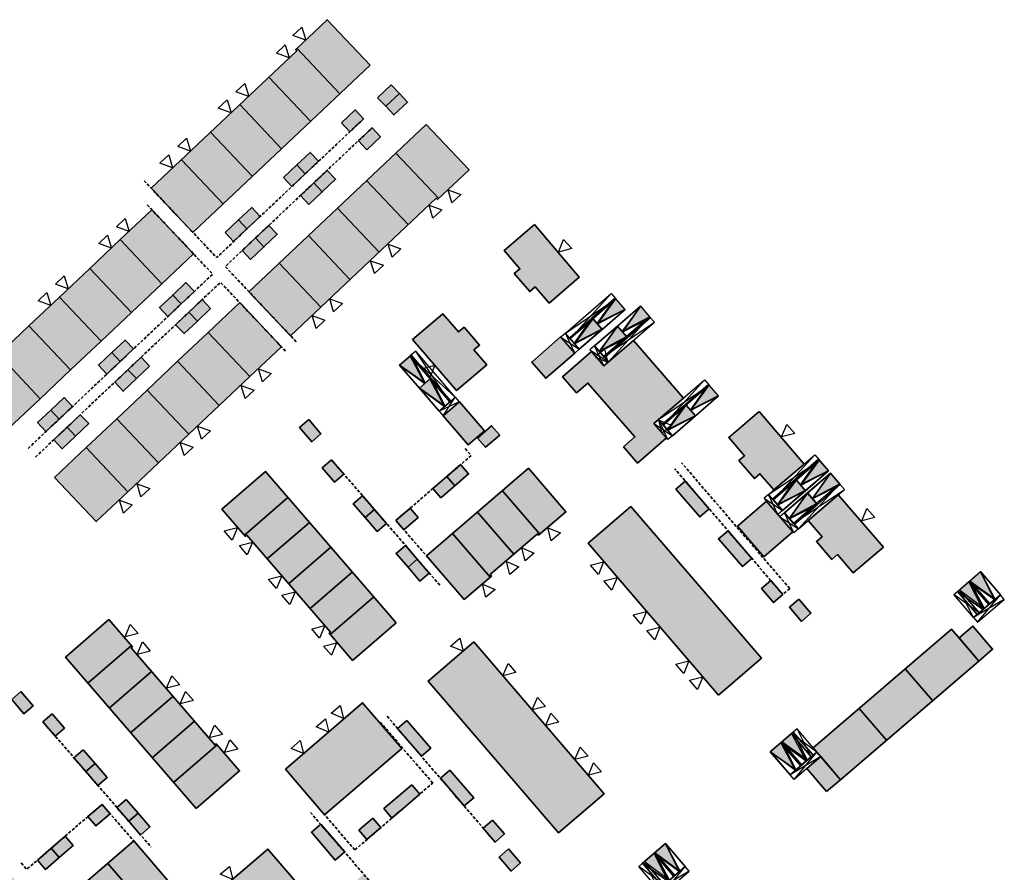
# Model space of a CAD drawing. Header units: metres. Extents: x 104098 to 104607, y 427853 to 428230.
# Tile 146 of 147: x 104301 to 104463, y 428090 to 428230. Entities that reach past the tile are written whole.
import ezdxf

# ---------------------------------------------------------------- set-up
doc = ezdxf.new("R2010")
doc.units = ezdxf.units.M
doc.linetypes.add('DASHED', pattern=[0.75, 0.5, -0.25])
for name, color, linetype, lineweight in [('_OD4-parkeren hoeveelheden', 4, 'Continuous', 15), ('N-WE-OG-BEBOUWING-G_BPD', 7, 'Continuous', 35), ('N-WE-OG-BEBOUWING-G_NTB', 7, 'Continuous', 35), ('N-WE-OG-BEBOUWING-G_Trivire', 7, 'Continuous', 35), ('N-WE-OG-BEBOUWING-G_VolkerWessels', 7, 'Continuous', 35), ('N-WE-VH-VERHARDING-G_PARKEREN-EIGENTERREIN', 6, 'Continuous', 35), ('N2-WE-VH-VERHARDING-G', 252, 'DASHED', 35)]:
    doc.layers.add(name, color=color, linetype=linetype, lineweight=lineweight)
doc.layers.add('N-WE-VH-VERHARDING-A_PARKEREN-EIGENTERREIN', color=7, linetype='Continuous', lineweight=35, true_color=0xa2bfc8)
doc.layers.add('N-WE-VH-VERHARDING-AP_BEBOUWING', color=7, linetype='Continuous', true_color=0xcfcfcf)
doc.layers.add('PARKEERCHECK', color=84, linetype='Continuous')
doc.layers.add('voordeur', color=10, linetype='Continuous')

# ---------------------------------------------------------------- blocks, each defined once
blk = doc.blocks.new('p-voordeur')
at = {"layer": 'voordeur', "flags": 128}
blk.add_lwpolyline([(-2000, 1000), (0, 0), (-2000, -1000), (-2000, 1000)], dxfattribs=at)
blk = doc.blocks.new('*U69')
h = blk.add_hatch(color=256)
h.dxf.hatch_style = 1
h.paths.add_polyline_path([(104375.4, 428149.79), (104377.7, 428149.79), (104376.55, 428154.79)])
h.paths.add_polyline_path([(104377.7, 428144.79), (104376.55, 428149.79), (104375.4, 428144.79)])
at = {"flags": 128}
for points in [[(104377.7, 428155.79), (104374.2, 428155.79)], [(104374.2, 428155.79), (104377.7, 428154.79)], [(104377.7, 428155.79), (104374.2, 428154.79)], [(104374.2, 428154.79), (104374.2, 428155.79)], [(104375.4, 428154.79), (104374.2, 428144.79)], [(104374.2, 428154.79), (104375.4, 428144.79)], [(104377.7, 428154.79), (104374.2, 428154.79)], [(104377.7, 428149.79), (104376.55, 428154.79), (104375.4, 428149.79)], [(104377.7, 428154.79), (104377.7, 428155.79)], [(104377.7, 428144.79), (104376.55, 428149.79), (104375.4, 428144.79)]]:
    blk.add_lwpolyline(points, dxfattribs=at)
for points in [[(104375.4, 428154.79), (104374.2, 428154.79), (104374.2, 428144.79), (104375.4, 428144.79)], [(104375.4, 428149.79), (104375.4, 428154.79), (104377.7, 428154.79), (104377.7, 428149.79)], [(104375.4, 428144.79), (104375.4, 428149.79), (104377.7, 428149.79), (104377.7, 428144.79)]]:
    blk.add_lwpolyline(points, close=True, dxfattribs=at)
blk = doc.blocks.new('*U70')
h = blk.add_hatch(color=256)
h.dxf.hatch_style = 1
h.paths.add_polyline_path([(104375.4, 428149.79), (104377.7, 428149.79), (104376.55, 428154.79)])
h.paths.add_polyline_path([(104377.7, 428144.79), (104376.55, 428149.79), (104375.4, 428144.79)])
at = {"flags": 128}
for points in [[(104377.7, 428155.79), (104374.2, 428155.79)], [(104374.2, 428155.79), (104377.7, 428154.79)], [(104377.7, 428155.79), (104374.2, 428154.79)], [(104374.2, 428154.79), (104374.2, 428155.79)], [(104375.4, 428154.79), (104374.2, 428144.79)], [(104374.2, 428154.79), (104375.4, 428144.79)], [(104377.7, 428154.79), (104374.2, 428154.79)], [(104377.7, 428149.79), (104376.55, 428154.79), (104375.4, 428149.79)], [(104377.7, 428154.79), (104377.7, 428155.79)], [(104377.7, 428144.79), (104376.55, 428149.79), (104375.4, 428144.79)]]:
    blk.add_lwpolyline(points, dxfattribs=at)
for points in [[(104375.4, 428154.79), (104374.2, 428154.79), (104374.2, 428144.79), (104375.4, 428144.79)], [(104375.4, 428149.79), (104375.4, 428154.79), (104377.7, 428154.79), (104377.7, 428149.79)], [(104375.4, 428144.79), (104375.4, 428149.79), (104377.7, 428149.79), (104377.7, 428144.79)]]:
    blk.add_lwpolyline(points, close=True, dxfattribs=at)
blk = doc.blocks.new('*U27')
h = blk.add_hatch(color=256)
h.dxf.hatch_style = 1
h.paths.add_polyline_path([(104375.4, 428149.79), (104377.7, 428149.79), (104376.55, 428154.79)])
h.paths.add_polyline_path([(104377.7, 428144.79), (104376.55, 428149.79), (104375.4, 428144.79)])
at = {"flags": 128}
for points in [[(104377.7, 428155.79), (104374.2, 428155.79)], [(104374.2, 428155.79), (104377.7, 428154.79)], [(104377.7, 428155.79), (104374.2, 428154.79)], [(104374.2, 428154.79), (104374.2, 428155.79)], [(104375.4, 428154.79), (104374.2, 428144.79)], [(104374.2, 428154.79), (104375.4, 428144.79)], [(104377.7, 428154.79), (104374.2, 428154.79)], [(104377.7, 428149.79), (104376.55, 428154.79), (104375.4, 428149.79)], [(104377.7, 428154.79), (104377.7, 428155.79)], [(104377.7, 428144.79), (104376.55, 428149.79), (104375.4, 428144.79)]]:
    blk.add_lwpolyline(points, dxfattribs=at)
for points in [[(104375.4, 428154.79), (104374.2, 428154.79), (104374.2, 428144.79), (104375.4, 428144.79)], [(104375.4, 428149.79), (104375.4, 428154.79), (104377.7, 428154.79), (104377.7, 428149.79)], [(104375.4, 428144.79), (104375.4, 428149.79), (104377.7, 428149.79), (104377.7, 428144.79)]]:
    blk.add_lwpolyline(points, close=True, dxfattribs=at)
blk = doc.blocks.new('*U28')
h = blk.add_hatch(color=256)
h.dxf.hatch_style = 1
h.paths.add_polyline_path([(104375.4, 428149.79), (104377.7, 428149.79), (104376.55, 428154.79)])
h.paths.add_polyline_path([(104377.7, 428144.79), (104376.55, 428149.79), (104375.4, 428144.79)])
at = {"flags": 128}
for points in [[(104377.7, 428155.79), (104374.2, 428155.79)], [(104374.2, 428155.79), (104377.7, 428154.79)], [(104377.7, 428155.79), (104374.2, 428154.79)], [(104374.2, 428154.79), (104374.2, 428155.79)], [(104375.4, 428154.79), (104374.2, 428144.79)], [(104374.2, 428154.79), (104375.4, 428144.79)], [(104377.7, 428154.79), (104374.2, 428154.79)], [(104377.7, 428149.79), (104376.55, 428154.79), (104375.4, 428149.79)], [(104377.7, 428154.79), (104377.7, 428155.79)], [(104377.7, 428144.79), (104376.55, 428149.79), (104375.4, 428144.79)]]:
    blk.add_lwpolyline(points, dxfattribs=at)
for points in [[(104375.4, 428154.79), (104374.2, 428154.79), (104374.2, 428144.79), (104375.4, 428144.79)], [(104375.4, 428149.79), (104375.4, 428154.79), (104377.7, 428154.79), (104377.7, 428149.79)], [(104375.4, 428144.79), (104375.4, 428149.79), (104377.7, 428149.79), (104377.7, 428144.79)]]:
    blk.add_lwpolyline(points, close=True, dxfattribs=at)
blk = doc.blocks.new('*U51')
h = blk.add_hatch(color=256)
h.dxf.hatch_style = 1
h.paths.add_polyline_path([(104389.73, 428153.93), (104392.03, 428153.93), (104390.88, 428158.93)])
h.paths.add_polyline_path([(104393.18, 428158.93), (104392.03, 428153.93), (104394.33, 428153.93)])
at = {"flags": 128}
for points in [[(104395.53, 428159.93), (104389.73, 428159.93)], [(104389.73, 428159.93), (104389.73, 428158.93)], [(104395.53, 428159.93), (104389.73, 428158.93)], [(104389.73, 428159.93), (104395.53, 428158.93)], [(104395.53, 428158.93), (104395.53, 428159.93)], [(104392.03, 428153.93), (104390.88, 428158.93), (104389.73, 428153.93)], [(104395.53, 428158.93), (104389.73, 428158.93)], [(104394.33, 428153.93), (104393.18, 428158.93), (104392.03, 428153.93)], [(104395.53, 428158.93), (104394.33, 428153.93)], [(104394.33, 428158.93), (104395.53, 428153.93)]]:
    blk.add_lwpolyline(points, dxfattribs=at)
for points in [[(104389.73, 428153.93), (104389.73, 428158.93), (104392.03, 428158.93), (104392.03, 428153.93)], [(104392.03, 428153.93), (104392.03, 428158.93), (104394.33, 428158.93), (104394.33, 428153.93)], [(104394.33, 428158.93), (104395.53, 428158.93), (104395.53, 428153.93), (104394.33, 428153.93)]]:
    blk.add_lwpolyline(points, close=True, dxfattribs=at)
blk = doc.blocks.new('*U52')
h = blk.add_hatch(color=256)
h.dxf.hatch_style = 1
h.paths.add_polyline_path([(104389.73, 428153.93), (104392.03, 428153.93), (104390.88, 428158.93)])
h.paths.add_polyline_path([(104393.18, 428158.93), (104392.03, 428153.93), (104394.33, 428153.93)])
at = {"flags": 128}
for points in [[(104395.53, 428159.93), (104389.73, 428159.93)], [(104389.73, 428159.93), (104389.73, 428158.93)], [(104395.53, 428159.93), (104389.73, 428158.93)], [(104389.73, 428159.93), (104395.53, 428158.93)], [(104395.53, 428158.93), (104395.53, 428159.93)], [(104392.03, 428153.93), (104390.88, 428158.93), (104389.73, 428153.93)], [(104395.53, 428158.93), (104389.73, 428158.93)], [(104394.33, 428153.93), (104393.18, 428158.93), (104392.03, 428153.93)], [(104395.53, 428158.93), (104394.33, 428153.93)], [(104394.33, 428158.93), (104395.53, 428153.93)]]:
    blk.add_lwpolyline(points, dxfattribs=at)
for points in [[(104389.73, 428153.93), (104389.73, 428158.93), (104392.03, 428158.93), (104392.03, 428153.93)], [(104392.03, 428153.93), (104392.03, 428158.93), (104394.33, 428158.93), (104394.33, 428153.93)], [(104394.33, 428158.93), (104395.53, 428158.93), (104395.53, 428153.93), (104394.33, 428153.93)]]:
    blk.add_lwpolyline(points, close=True, dxfattribs=at)
blk = doc.blocks.new('*U53')
h = blk.add_hatch(color=256)
h.dxf.hatch_style = 1
h.paths.add_polyline_path([(104389.73, 428153.93), (104392.03, 428153.93), (104390.88, 428158.93)])
h.paths.add_polyline_path([(104393.18, 428158.93), (104392.03, 428153.93), (104394.33, 428153.93)])
at = {"flags": 128}
for points in [[(104395.53, 428159.93), (104389.73, 428159.93)], [(104389.73, 428159.93), (104389.73, 428158.93)], [(104395.53, 428159.93), (104389.73, 428158.93)], [(104389.73, 428159.93), (104395.53, 428158.93)], [(104395.53, 428158.93), (104395.53, 428159.93)], [(104392.03, 428153.93), (104390.88, 428158.93), (104389.73, 428153.93)], [(104395.53, 428158.93), (104389.73, 428158.93)], [(104394.33, 428153.93), (104393.18, 428158.93), (104392.03, 428153.93)], [(104395.53, 428158.93), (104394.33, 428153.93)], [(104394.33, 428158.93), (104395.53, 428153.93)]]:
    blk.add_lwpolyline(points, dxfattribs=at)
for points in [[(104389.73, 428153.93), (104389.73, 428158.93), (104392.03, 428158.93), (104392.03, 428153.93)], [(104392.03, 428153.93), (104392.03, 428158.93), (104394.33, 428158.93), (104394.33, 428153.93)], [(104394.33, 428158.93), (104395.53, 428158.93), (104395.53, 428153.93), (104394.33, 428153.93)]]:
    blk.add_lwpolyline(points, close=True, dxfattribs=at)
blk = doc.blocks.new('*U25')
h = blk.add_hatch(color=256)
h.dxf.hatch_style = 1
h.paths.add_polyline_path([(104375.4, 428149.79), (104377.7, 428149.79), (104376.55, 428154.79)])
h.paths.add_polyline_path([(104377.7, 428144.79), (104376.55, 428149.79), (104375.4, 428144.79)])
at = {"flags": 128}
for points in [[(104377.7, 428155.79), (104374.2, 428155.79)], [(104374.2, 428155.79), (104377.7, 428154.79)], [(104377.7, 428155.79), (104374.2, 428154.79)], [(104374.2, 428154.79), (104374.2, 428155.79)], [(104375.4, 428154.79), (104374.2, 428144.79)], [(104374.2, 428154.79), (104375.4, 428144.79)], [(104377.7, 428154.79), (104374.2, 428154.79)], [(104377.7, 428149.79), (104376.55, 428154.79), (104375.4, 428149.79)], [(104377.7, 428154.79), (104377.7, 428155.79)], [(104377.7, 428144.79), (104376.55, 428149.79), (104375.4, 428144.79)]]:
    blk.add_lwpolyline(points, dxfattribs=at)
for points in [[(104375.4, 428154.79), (104374.2, 428154.79), (104374.2, 428144.79), (104375.4, 428144.79)], [(104375.4, 428149.79), (104375.4, 428154.79), (104377.7, 428154.79), (104377.7, 428149.79)], [(104375.4, 428144.79), (104375.4, 428149.79), (104377.7, 428149.79), (104377.7, 428144.79)]]:
    blk.add_lwpolyline(points, close=True, dxfattribs=at)
blk = doc.blocks.new('*U26')
h = blk.add_hatch(color=256)
h.dxf.hatch_style = 1
h.paths.add_polyline_path([(104375.4, 428149.79), (104377.7, 428149.79), (104376.55, 428154.79)])
h.paths.add_polyline_path([(104377.7, 428144.79), (104376.55, 428149.79), (104375.4, 428144.79)])
at = {"flags": 128}
for points in [[(104377.7, 428155.79), (104374.2, 428155.79)], [(104374.2, 428155.79), (104377.7, 428154.79)], [(104377.7, 428155.79), (104374.2, 428154.79)], [(104374.2, 428154.79), (104374.2, 428155.79)], [(104375.4, 428154.79), (104374.2, 428144.79)], [(104374.2, 428154.79), (104375.4, 428144.79)], [(104377.7, 428154.79), (104374.2, 428154.79)], [(104377.7, 428149.79), (104376.55, 428154.79), (104375.4, 428149.79)], [(104377.7, 428154.79), (104377.7, 428155.79)], [(104377.7, 428144.79), (104376.55, 428149.79), (104375.4, 428144.79)]]:
    blk.add_lwpolyline(points, dxfattribs=at)
for points in [[(104375.4, 428154.79), (104374.2, 428154.79), (104374.2, 428144.79), (104375.4, 428144.79)], [(104375.4, 428149.79), (104375.4, 428154.79), (104377.7, 428154.79), (104377.7, 428149.79)], [(104375.4, 428144.79), (104375.4, 428149.79), (104377.7, 428149.79), (104377.7, 428144.79)]]:
    blk.add_lwpolyline(points, close=True, dxfattribs=at)
blk = doc.blocks.new('*U94')
at = {"layer": 'N-WE-VH-VERHARDING-A_PARKEREN-EIGENTERREIN'}
h = blk.add_hatch(color=256, dxfattribs=at)
h.dxf.hatch_style = 1
h.paths.add_polyline_path([(2.92, -4.06), (1.01, 0.73), (-1.01, -0.73)])
at = {"ltscale": 0.2}
blk.add_lwpolyline([(1.01, 0.73), (3.94, -3.33), (1.91, -4.79), (-1.01, -0.73), (1.01, 0.73), (2.92, -4.06), (-1.01, -0.73)], dxfattribs=at)

msp = doc.modelspace()

# ---------------------------------------------------------------- hatches: boundary and pattern name
at = {"layer": 'N-WE-VH-VERHARDING-AP_BEBOUWING'}
h = msp.add_hatch(color=256, dxfattribs=at)
h.dxf.hatch_style = 1
h.paths.add_polyline_path([(104367.6, 428213.21), (104362.61, 428208.5), (104369.67, 428201.02), (104374.66, 428205.73)])
h.paths.add_polyline_path([(104362.61, 428208.5), (104357.81, 428203.97), (104364.67, 428196.71), (104369.28, 428201.06), (104369.49, 428200.85), (104369.67, 428201.02)])
h.paths.add_polyline_path([(104357.81, 428203.97), (104353.01, 428199.44), (104359.87, 428192.18), (104364.67, 428196.71)])
h.paths.add_polyline_path([(104353.01, 428199.44), (104348.22, 428194.91), (104355.07, 428187.64), (104359.87, 428192.18)])
h.paths.add_polyline_path([(104348.22, 428194.91), (104343.42, 428190.38), (104350.28, 428183.11), (104355.07, 428187.64)])
h.paths.add_polyline_path([(104343.42, 428190.38), (104338.43, 428185.66), (104345.29, 428178.4), (104350.28, 428183.11)])
h.paths.add_polyline_path([(104351.3, 428230.47), (104346.31, 428225.76), (104353.38, 428218.28), (104358.36, 428222.99)])
h.paths.add_polyline_path([(104346.31, 428225.76), (104346.12, 428225.58), (104346.33, 428225.36), (104341.72, 428221.01), (104348.58, 428213.75), (104353.38, 428218.28)])
h.paths.add_polyline_path([(104341.72, 428221.01), (104336.92, 428216.48), (104343.78, 428209.21), (104348.58, 428213.75)])
h.paths.add_polyline_path([(104343.78, 428209.21), (104336.92, 428216.48), (104332.12, 428211.94), (104338.98, 428204.68)])
h.paths.add_polyline_path([(104338.98, 428204.68), (104332.12, 428211.94), (104327.33, 428207.41), (104334.18, 428200.15)])
h.paths.add_polyline_path([(104327.33, 428207.41), (104322.34, 428202.7), (104329.2, 428195.44), (104334.18, 428200.15)])
h.paths.add_polyline_path([(104336.71, 428197.48), (104334.52, 428195.41), (104335.91, 428193.94), (104338.1, 428196.01)])
h.paths.add_polyline_path([(104340.29, 428198.07), (104338.9, 428199.54), (104336.71, 428197.48), (104338.1, 428196.01)])
h.paths.add_polyline_path([(104347.69, 428205.07), (104346.31, 428206.54), (104344.12, 428204.47), (104345.51, 428203)])
h.paths.add_polyline_path([(104349.88, 428207.14), (104348.5, 428208.61), (104346.31, 428206.54), (104347.69, 428205.07)])
h.paths.add_polyline_path([(104357.29, 428214.13), (104355.9, 428215.6), (104353.66, 428213.49), (104355.05, 428212.02)])
h.paths.add_polyline_path([(104361.86, 428219.73), (104359.62, 428217.62), (104360.97, 428216.2), (104363.21, 428218.31)])
h.paths.add_polyline_path([(104364.55, 428216.89), (104363.21, 428218.31), (104360.97, 428216.2), (104362.31, 428214.78)])
h.paths.add_polyline_path([(104360.08, 428211.18), (104358.7, 428212.65), (104356.46, 428210.53), (104357.84, 428209.06)])
h.paths.add_polyline_path([(104352.68, 428204.18), (104351.29, 428205.65), (104349.1, 428203.58), (104350.49, 428202.11)])
h.paths.add_polyline_path([(104350.49, 428202.11), (104349.1, 428203.58), (104346.91, 428201.52), (104348.3, 428200.05)])
h.paths.add_polyline_path([(104343.08, 428195.12), (104341.69, 428196.59), (104339.5, 428194.52), (104340.89, 428193.05)])
h.paths.add_polyline_path([(104340.89, 428193.05), (104339.5, 428194.52), (104337.31, 428192.45), (104338.7, 428190.98)])
h = msp.add_hatch(color=256, dxfattribs=at)
h.dxf.hatch_style = 1
h.paths.add_polyline_path([(104322.45, 428199.17), (104317.24, 428194.25), (104324.1, 428186.99), (104329.31, 428191.91)])
h.paths.add_polyline_path([(104324.1, 428186.99), (104317.24, 428194.25), (104312.22, 428189.51), (104319.08, 428182.25)])
h.paths.add_polyline_path([(104319.08, 428182.25), (104312.22, 428189.51), (104307.21, 428184.78), (104314.07, 428177.51)])
h.paths.add_polyline_path([(104307.21, 428184.78), (104302.19, 428180.04), (104309.05, 428172.78), (104314.07, 428177.51)])
h.paths.add_polyline_path([(104309.05, 428172.78), (104302.19, 428180.04), (104297.18, 428175.3), (104304.04, 428168.04)])
h.paths.add_polyline_path([(104304.04, 428168.04), (104297.18, 428175.3), (104291.97, 428170.38), (104298.83, 428163.12)])
h.paths.add_polyline_path([(104311.63, 428160), (104306.43, 428155.08), (104313.29, 428147.82), (104318.49, 428152.73)])
h.paths.add_polyline_path([(104316.65, 428164.73), (104311.63, 428160), (104318.49, 428152.73), (104323.51, 428157.47)])
h.paths.add_polyline_path([(104321.66, 428169.47), (104316.65, 428164.73), (104323.51, 428157.47), (104328.52, 428162.21)])
h.paths.add_polyline_path([(104326.68, 428174.21), (104321.66, 428169.47), (104328.52, 428162.21), (104333.54, 428166.95)])
h.paths.add_polyline_path([(104331.7, 428178.95), (104326.68, 428174.21), (104333.54, 428166.95), (104338.56, 428171.69)])
h.paths.add_polyline_path([(104336.9, 428183.87), (104331.7, 428178.95), (104338.56, 428171.69), (104343.76, 428176.6)])
h = msp.add_hatch(color=256, dxfattribs=at)
h.dxf.hatch_style = 1
h.paths.add_polyline_path([(104401.73, 428177.64), (104396.88, 428173.44), (104394.83, 428175.8), (104390.07, 428171.67), (104392.38, 428169.01), (104394.25, 428170.63), (104401.97, 428161.74), (104400.1, 428160.11), (104402.41, 428157.45), (104407.17, 428161.58), (104405.12, 428163.94), (104409.97, 428168.15)])
h.paths.add_polyline_path([(104392.06, 428175.54), (104389.75, 428178.21), (104384.99, 428174.08), (104387.3, 428171.41)])
h.paths.add_polyline_path([(104373.08, 428167.54), (104370.4, 428165.24), (104374.51, 428160.47), (104377.19, 428162.77)])
h.paths.add_polyline_path([(104375.47, 428176.09), (104376.4, 428176.88), (104373.86, 428179.84), (104372.93, 428179.04), (104370.34, 428182.05), (104365.37, 428177.78), (104372.62, 428169.39), (104377.57, 428173.64)])
h.paths.add_polyline_path([(104385.42, 428196.72), (104380.45, 428192.44), (104383.04, 428189.43), (104382.11, 428188.64), (104384.65, 428185.68), (104385.58, 428186.47), (104387.87, 428183.8), (104392.82, 428188.06)])
h = msp.add_hatch(color=256, dxfattribs=at)
h.dxf.hatch_style = 1
h.paths.add_polyline_path([(104329.45, 428185.71), (104328.06, 428187.18), (104325.87, 428185.12), (104327.26, 428183.65)])
h.paths.add_polyline_path([(104327.26, 428183.65), (104325.87, 428185.12), (104323.68, 428183.05), (104325.07, 428181.58)])
h.paths.add_polyline_path([(104332.11, 428182.89), (104330.73, 428184.36), (104328.54, 428182.29), (104329.93, 428180.82)])
h.paths.add_polyline_path([(104329.93, 428180.82), (104328.54, 428182.29), (104326.35, 428180.23), (104327.74, 428178.76)])
h.paths.add_polyline_path([(104322.08, 428173.41), (104320.69, 428174.88), (104318.51, 428172.82), (104319.89, 428171.35)])
h.paths.add_polyline_path([(104318.51, 428172.82), (104316.32, 428170.75), (104317.7, 428169.28), (104319.89, 428171.35)])
h.paths.add_polyline_path([(104317.23, 428174.17), (104315.84, 428175.64), (104313.65, 428173.57), (104315.04, 428172.1)])
h.paths.add_polyline_path([(104319.42, 428176.24), (104318.03, 428177.71), (104315.84, 428175.64), (104317.23, 428174.17)])
h.paths.add_polyline_path([(104309.38, 428166.76), (104308, 428168.23), (104305.81, 428166.16), (104307.19, 428164.69)])
h.paths.add_polyline_path([(104307.19, 428164.69), (104305.81, 428166.16), (104303.62, 428164.1), (104305.01, 428162.63)])
h.paths.add_polyline_path([(104308.47, 428163.34), (104306.28, 428161.27), (104307.67, 428159.8), (104309.86, 428161.87)])
h.paths.add_polyline_path([(104312.05, 428163.94), (104310.66, 428165.41), (104308.47, 428163.34), (104309.86, 428161.87)])
h = msp.add_hatch(color=256, dxfattribs=at)
h.dxf.hatch_style = 1
h.paths.add_polyline_path([(104401.33, 428150.29), (104394.28, 428144.23), (104415.76, 428119.24), (104422.81, 428125.3)])
h.paths.add_polyline_path([(104428.98, 428135.02), (104427.43, 428133.69), (104429.41, 428131.38), (104430.96, 428132.71)])
h.paths.add_polyline_path([(104424.34, 428138.11), (104422.8, 428136.78), (104424.78, 428134.48), (104426.32, 428135.81)])
h.paths.add_polyline_path([(104417.31, 428146.3), (104415.76, 428144.97), (104419.7, 428140.39), (104421.25, 428141.72)], flags=17)
h.paths.add_polyline_path([(104410.27, 428154.49), (104408.72, 428153.16), (104412.66, 428148.58), (104414.2, 428149.91)])
h.paths.add_polyline_path([(104422.42, 428165.94), (104417.44, 428161.66), (104420.03, 428158.65), (104419.1, 428157.86), (104421.65, 428154.9), (104422.57, 428155.7), (104424.87, 428153.03), (104429.82, 428157.28)])
h.paths.add_polyline_path([(104423.66, 428151.16), (104418.88, 428147.05), (104423.22, 428142), (104428, 428146.1)])
h.paths.add_polyline_path([(104435.45, 428152.24), (104430.5, 428147.98), (104432.79, 428145.31), (104431.87, 428144.52), (104434.41, 428141.56), (104435.34, 428142.36), (104437.92, 428139.35), (104442.9, 428143.62)])
h = msp.add_hatch(color=256, dxfattribs=at)
h.dxf.hatch_style = 1
h.paths.add_polyline_path([(104344.86, 428151.77), (104341.16, 428156.05), (104333.98, 428149.85), (104337.67, 428145.57)])
h.paths.add_polyline_path([(104344.86, 428151.77), (104337.67, 428145.57), (104337.84, 428145.37), (104338.07, 428145.57), (104341.43, 428141.68), (104348.39, 428147.68)])
h.paths.add_polyline_path([(104348.39, 428147.68), (104341.43, 428141.68), (104344.96, 428137.59), (104351.92, 428143.59)])
h.paths.add_polyline_path([(104355.44, 428139.51), (104351.92, 428143.59), (104344.96, 428137.59), (104348.49, 428133.5)])
h.paths.add_polyline_path([(104358.97, 428135.42), (104355.44, 428139.51), (104348.49, 428133.5), (104351.85, 428129.61), (104351.62, 428129.41), (104351.79, 428129.22)])
h.paths.add_polyline_path([(104362.67, 428131.13), (104358.97, 428135.42), (104351.79, 428129.22), (104355.49, 428124.93)])
h.paths.add_polyline_path([(104371.94, 428145.86), (104367.66, 428142.17), (104373.85, 428134.98), (104378.15, 428138.67)])
h.paths.add_polyline_path([(104376.04, 428149.38), (104371.94, 428145.86), (104378.15, 428138.67), (104378.34, 428138.84), (104378.15, 428139.07), (104382.04, 428142.42)])
h.paths.add_polyline_path([(104380.13, 428152.9), (104376.04, 428149.38), (104382.04, 428142.42), (104385.94, 428145.78), (104386.13, 428145.55), (104386.33, 428145.72)])
h.paths.add_polyline_path([(104384.43, 428156.6), (104380.13, 428152.9), (104386.33, 428145.72), (104390.62, 428149.41)])
h.paths.add_polyline_path([(104379.71, 428162.05), (104378.39, 428163.58), (104376.06, 428161.57), (104377.38, 428160.04)])
h.paths.add_polyline_path([(104374.6, 428155.66), (104373.28, 428157.19), (104371, 428155.22), (104372.32, 428153.69)])
h.paths.add_polyline_path([(104372.32, 428153.69), (104371, 428155.22), (104368.72, 428153.25), (104370.04, 428151.72)])
h.paths.add_polyline_path([(104364.96, 428150.01), (104362.63, 428148), (104363.95, 428146.47), (104366.28, 428148.48)])
h.paths.add_polyline_path([(104364.18, 428143.89), (104362.65, 428142.57), (104364.62, 428140.29), (104366.15, 428141.61)])
h.paths.add_polyline_path([(104368.12, 428139.33), (104366.15, 428141.61), (104364.62, 428140.29), (104366.59, 428138.01)])
h.paths.add_polyline_path([(104361.06, 428147.51), (104359.09, 428149.79), (104357.56, 428148.47), (104359.53, 428146.19)])
h.paths.add_polyline_path([(104357.13, 428152.07), (104355.6, 428150.75), (104357.56, 428148.47), (104359.09, 428149.79)])
h.paths.add_polyline_path([(104352.04, 428157.96), (104350.5, 428156.64), (104352.52, 428154.31), (104354.05, 428155.63)])
h.paths.add_polyline_path([(104350.29, 428162.28), (104348.28, 428164.61), (104346.75, 428163.29), (104348.76, 428160.96)])
h = msp.add_hatch(color=256, dxfattribs=at)
h.dxf.hatch_style = 1
h.paths.add_polyline_path([(104319.08, 428127.39), (104315.38, 428131.67), (104308.2, 428125.47), (104311.89, 428121.19)])
h.paths.add_polyline_path([(104322.38, 428123.1), (104319.02, 428126.99), (104319.25, 428127.19), (104319.08, 428127.39), (104311.89, 428121.19), (104315.42, 428117.1)])
h.paths.add_polyline_path([(104325.91, 428119.02), (104322.38, 428123.1), (104315.42, 428117.1), (104318.95, 428113.01)])
h.paths.add_polyline_path([(104325.91, 428119.02), (104318.95, 428113.01), (104322.48, 428108.92), (104329.44, 428114.93)])
h.paths.add_polyline_path([(104333.19, 428111.04), (104333.02, 428111.23), (104332.8, 428111.04), (104329.44, 428114.93), (104322.48, 428108.92), (104326.01, 428104.83)])
h.paths.add_polyline_path([(104336.89, 428106.75), (104333.19, 428111.04), (104326.01, 428104.83), (104329.71, 428100.55)])
h.paths.add_polyline_path([(104319.48, 428095.21), (104315.18, 428091.5), (104321.38, 428084.32), (104325.67, 428088.01)])
h.paths.add_polyline_path([(104315.18, 428091.5), (104311.08, 428087.98), (104317.09, 428081.03), (104320.98, 428084.38), (104321.18, 428084.15), (104321.38, 428084.32)])
h.paths.add_polyline_path([(104311.08, 428087.98), (104306.99, 428084.46), (104313.19, 428077.28), (104313.39, 428077.45), (104313.19, 428077.67), (104317.09, 428081.03)])
h.paths.add_polyline_path([(104306.99, 428084.46), (104302.71, 428080.78), (104308.9, 428073.59), (104313.19, 428077.28)])
h.paths.add_polyline_path([(104300.18, 428088.41), (104298.86, 428089.94), (104296.53, 428087.93), (104297.85, 428086.4)])
h.paths.add_polyline_path([(104307.2, 428092.48), (104305.88, 428094.01), (104303.6, 428092.05), (104304.92, 428090.51)])
h.paths.add_polyline_path([(104308.16, 428095.98), (104305.88, 428094.01), (104307.2, 428092.48), (104309.48, 428094.45)])
h.paths.add_polyline_path([(104314.24, 428101.24), (104311.91, 428099.22), (104313.23, 428097.69), (104315.56, 428099.7)])
h.paths.add_polyline_path([(104318.19, 428102.06), (104316.66, 428100.74), (104318.63, 428098.46), (104320.16, 428099.78)])
h.paths.add_polyline_path([(104320.16, 428099.78), (104318.63, 428098.46), (104320.59, 428096.18), (104322.12, 428097.51)])
h.paths.add_polyline_path([(104313.1, 428107.96), (104311.57, 428106.64), (104313.54, 428104.36), (104315.07, 428105.68)])
h.paths.add_polyline_path([(104311.13, 428110.24), (104309.6, 428108.92), (104311.57, 428106.64), (104313.1, 428107.96)])
h.paths.add_polyline_path([(104306.04, 428116.14), (104304.51, 428114.81), (104306.53, 428112.48), (104308.06, 428113.8)])
h.paths.add_polyline_path([(104300.89, 428119.81), (104299.36, 428118.49), (104301.37, 428116.16), (104302.9, 428117.48)])
h = msp.add_hatch(color=256, dxfattribs=at)
h.dxf.hatch_style = 1
h.paths.add_polyline_path([(104432.58, 428109.1), (104430.3, 428107.15), (104433.55, 428103.35), (104435.83, 428105.3)])
h.paths.add_polyline_path([(104443.43, 428111.82), (104438.92, 428117.04), (104431.35, 428110.54), (104435.83, 428105.3)])
h.paths.add_polyline_path([(104451, 428118.32), (104446.5, 428123.55), (104438.92, 428117.04), (104443.43, 428111.82)])
h.paths.add_polyline_path([(104458.59, 428124.84), (104455.35, 428128.64), (104454.91, 428129.15), (104454.11, 428130.08), (104446.5, 428123.55), (104451, 428118.32)])
h.paths.add_polyline_path([(104457.63, 428130.59), (104455.35, 428128.64), (104458.3, 428125.18), (104458.59, 428124.84), (104460.88, 428126.79)])
h = msp.add_hatch(color=256, dxfattribs=at)
h.dxf.hatch_style = 1
h.paths.add_polyline_path([(104341.54, 428093.88), (104334.03, 428087.43), (104352, 428066.53), (104359.51, 428072.98)])
h.paths.add_polyline_path([(104366.3, 428081.09), (104364.76, 428079.76), (104366.74, 428077.45), (104368.28, 428078.78)])
h.paths.add_polyline_path([(104357.35, 428089.73), (104355.8, 428088.4), (104359.74, 428083.82), (104361.28, 428085.15)])
h.paths.add_polyline_path([(104354.2, 428093.4), (104350.27, 428097.98), (104348.72, 428096.65), (104352.65, 428092.07)])
h.paths.add_polyline_path([(104363.58, 428110.45), (104357.13, 428117.96), (104344.42, 428107.03), (104350.87, 428099.52)])
h.paths.add_polyline_path([(104375.44, 428127.99), (104367.93, 428121.54), (104389.41, 428096.54), (104396.92, 428102.99)])
h.paths.add_polyline_path([(104364.45, 428115.07), (104362.9, 428113.74), (104366.84, 428109.17), (104368.39, 428110.5)])
h.paths.add_polyline_path([(104371.5, 428106.88), (104369.95, 428105.55), (104373.89, 428100.97), (104375.43, 428102.3)], flags=17)
h.paths.add_polyline_path([(104378.52, 428098.66), (104376.98, 428097.33), (104378.96, 428095.03), (104380.5, 428096.36)])
h.paths.add_polyline_path([(104381.15, 428093.89), (104379.6, 428092.56), (104381.58, 428090.25), (104383.12, 428091.58)])
h.paths.add_polyline_path([(104366.56, 428102.92), (104365.22, 428104.47), (104360.65, 428100.53), (104361.98, 428098.98)])
h.paths.add_polyline_path([(104360.16, 428097.42), (104358.83, 428098.96), (104356.53, 428096.98), (104357.86, 428095.44)])

# ---------------------------------------------------------------- linework, layer by layer
at = {"layer": '_OD4-parkeren hoeveelheden'}
msp.add_line((104385.99, 428101.45), (104385.99, 428101.45), dxfattribs=at)
at = {"layer": 'N-WE-OG-BEBOUWING-G_BPD', "flags": 128}
for points in [[(104385.42, 428196.72), (104380.45, 428192.44), (104383.04, 428189.43), (104382.11, 428188.64), (104384.65, 428185.68), (104385.58, 428186.47), (104387.87, 428183.8), (104392.82, 428188.06)], [(104373.86, 428179.84), (104372.93, 428179.04), (104370.34, 428182.05), (104365.37, 428177.78), (104372.62, 428169.39), (104377.57, 428173.64), (104375.47, 428176.09), (104376.4, 428176.88)], [(104389.75, 428178.21), (104392.06, 428175.54), (104387.3, 428171.41), (104384.99, 428174.08)], [(104407.17, 428161.58), (104405.12, 428163.94), (104409.97, 428168.15), (104401.73, 428177.64), (104396.88, 428173.44), (104394.83, 428175.8), (104390.07, 428171.67), (104392.38, 428169.01), (104394.25, 428170.63), (104401.97, 428161.74), (104400.1, 428160.11), (104402.41, 428157.45)], [(104373.08, 428167.54), (104377.19, 428162.77), (104374.51, 428160.47), (104370.4, 428165.24)], [(104422.42, 428165.94), (104417.44, 428161.66), (104420.03, 428158.65), (104419.1, 428157.86), (104421.65, 428154.9), (104422.57, 428155.7), (104424.87, 428153.03), (104429.82, 428157.28)], [(104414.2, 428149.91), (104412.66, 428148.58), (104408.72, 428153.16), (104410.27, 428154.49)], [(104423.66, 428151.16), (104428, 428146.1), (104423.22, 428142), (104418.88, 428147.05)], [(104442.9, 428143.62), (104435.45, 428152.24), (104430.5, 428147.98), (104432.79, 428145.31), (104431.87, 428144.52), (104434.41, 428141.56), (104435.34, 428142.36), (104437.92, 428139.35)], [(104415.76, 428119.24), (104394.28, 428144.23), (104401.33, 428150.29), (104422.81, 428125.3)], [(104421.25, 428141.72), (104419.7, 428140.39), (104415.76, 428144.97), (104417.31, 428146.3)], [(104426.32, 428135.81), (104424.78, 428134.48), (104422.8, 428136.78), (104424.34, 428138.11)], [(104428.98, 428135.02), (104430.96, 428132.71), (104429.41, 428131.38), (104427.43, 428133.69)], [(104375.44, 428127.99), (104396.92, 428102.99), (104389.41, 428096.54), (104367.93, 428121.54)], [(104344.42, 428107.03), (104357.13, 428117.96), (104363.58, 428110.45), (104350.87, 428099.52)], [(104364.45, 428115.07), (104368.39, 428110.5), (104366.84, 428109.17), (104362.9, 428113.74)], [(104371.5, 428106.88), (104375.43, 428102.3), (104373.89, 428100.97), (104369.95, 428105.55)], [(104365.22, 428104.47), (104366.56, 428102.92), (104361.98, 428098.98), (104360.65, 428100.53)], [(104350.27, 428097.98), (104354.2, 428093.4), (104352.65, 428092.07), (104348.72, 428096.65)], [(104358.83, 428098.96), (104360.16, 428097.42), (104357.86, 428095.44), (104356.53, 428096.98)], [(104378.52, 428098.66), (104376.98, 428097.33), (104378.96, 428095.03), (104380.5, 428096.36)], [(104359.51, 428072.98), (104341.54, 428093.88), (104334.03, 428087.43), (104352, 428066.53)], [(104381.15, 428093.89), (104379.6, 428092.56), (104381.58, 428090.25), (104383.12, 428091.58)]]:
    msp.add_lwpolyline(points, close=True, dxfattribs=at)
at = {"layer": 'N-WE-OG-BEBOUWING-G_NTB', "flags": 128}
for points in [[(104435.83, 428105.3), (104458.59, 428124.84), (104454.11, 428130.08), (104431.35, 428110.54)], [(104458.59, 428124.84), (104460.88, 428126.79), (104457.63, 428130.59), (104455.35, 428128.64)], [(104433.55, 428103.35), (104435.83, 428105.3), (104432.58, 428109.1), (104430.3, 428107.15)]]:
    msp.add_lwpolyline(points, close=True, dxfattribs=at)
for points in [[(104454.91, 428129.15), (104458.3, 428125.18)], [(104446.5, 428123.55), (104451, 428118.32)], [(104438.92, 428117.04), (104443.43, 428111.82)]]:
    msp.add_lwpolyline(points, dxfattribs=at)
at = {"layer": 'N-WE-OG-BEBOUWING-G_Trivire', "flags": 128}
for points in [[(104317.24, 428194.25), (104322.45, 428199.17), (104329.31, 428191.91), (104324.1, 428186.99)], [(104312.22, 428189.51), (104317.24, 428194.25), (104324.1, 428186.99), (104319.08, 428182.25)], [(104307.21, 428184.78), (104312.22, 428189.51), (104319.08, 428182.25), (104314.07, 428177.51)], [(104329.45, 428185.71), (104328.06, 428187.18), (104325.87, 428185.12), (104327.26, 428183.65)], [(104327.26, 428183.65), (104325.87, 428185.12), (104323.68, 428183.05), (104325.07, 428181.58)], [(104302.19, 428180.04), (104307.21, 428184.78), (104314.07, 428177.51), (104309.05, 428172.78)], [(104332.11, 428182.89), (104330.73, 428184.36), (104328.54, 428182.29), (104329.93, 428180.82)], [(104331.7, 428178.95), (104336.9, 428183.87), (104343.76, 428176.6), (104338.56, 428171.69)], [(104329.93, 428180.82), (104328.54, 428182.29), (104326.35, 428180.23), (104327.74, 428178.76)], [(104297.18, 428175.3), (104302.19, 428180.04), (104309.05, 428172.78), (104304.04, 428168.04)], [(104326.68, 428174.21), (104331.7, 428178.95), (104338.56, 428171.69), (104333.54, 428166.95)], [(104319.42, 428176.24), (104318.03, 428177.71), (104315.84, 428175.64), (104317.23, 428174.17)], [(104317.23, 428174.17), (104315.84, 428175.64), (104313.65, 428173.57), (104315.04, 428172.1)], [(104291.97, 428170.38), (104297.18, 428175.3), (104304.04, 428168.04), (104298.83, 428163.12)], [(104322.08, 428173.41), (104320.69, 428174.88), (104318.51, 428172.82), (104319.89, 428171.35)], [(104321.66, 428169.47), (104326.68, 428174.21), (104333.54, 428166.95), (104328.52, 428162.21)], [(104319.89, 428171.35), (104318.51, 428172.82), (104316.32, 428170.75), (104317.7, 428169.28)], [(104316.65, 428164.73), (104321.66, 428169.47), (104328.52, 428162.21), (104323.51, 428157.47)], [(104309.38, 428166.76), (104308, 428168.23), (104305.81, 428166.16), (104307.19, 428164.69)], [(104307.19, 428164.69), (104305.81, 428166.16), (104303.62, 428164.1), (104305.01, 428162.63)], [(104312.05, 428163.94), (104310.66, 428165.41), (104308.47, 428163.34), (104309.86, 428161.87)], [(104311.63, 428160), (104316.65, 428164.73), (104323.51, 428157.47), (104318.49, 428152.73)], [(104309.86, 428161.87), (104308.47, 428163.34), (104306.28, 428161.27), (104307.67, 428159.8)], [(104306.43, 428155.08), (104311.63, 428160), (104318.49, 428152.73), (104313.29, 428147.82)]]:
    msp.add_lwpolyline(points, close=True, dxfattribs=at)
at = {"layer": 'N-WE-OG-BEBOUWING-G_VolkerWessels', "flags": 128}
for points in [[(104358.36, 428222.99), (104351.3, 428230.47), (104346.12, 428225.58), (104346.33, 428225.36), (104322.34, 428202.7), (104329.2, 428195.44)], [(104359.62, 428217.62), (104360.97, 428216.2), (104363.21, 428218.31), (104361.86, 428219.73)], [(104360.97, 428216.2), (104362.31, 428214.78), (104364.55, 428216.89), (104363.21, 428218.31)], [(104353.66, 428213.49), (104355.05, 428212.02), (104357.29, 428214.13), (104355.9, 428215.6)], [(104367.6, 428213.21), (104338.43, 428185.66), (104345.29, 428178.4), (104369.28, 428201.06), (104369.49, 428200.85), (104374.66, 428205.73)], [(104356.46, 428210.53), (104357.84, 428209.06), (104360.08, 428211.18), (104358.7, 428212.65)], [(104346.31, 428206.54), (104347.69, 428205.07), (104349.88, 428207.14), (104348.5, 428208.61)], [(104344.12, 428204.47), (104345.51, 428203), (104347.69, 428205.07), (104346.31, 428206.54)], [(104349.1, 428203.58), (104350.49, 428202.11), (104352.68, 428204.18), (104351.29, 428205.65)], [(104346.91, 428201.52), (104348.3, 428200.05), (104350.49, 428202.11), (104349.1, 428203.58)], [(104336.71, 428197.48), (104338.1, 428196.01), (104340.29, 428198.07), (104338.9, 428199.54)], [(104334.52, 428195.41), (104335.91, 428193.94), (104338.1, 428196.01), (104336.71, 428197.48)], [(104339.5, 428194.52), (104340.89, 428193.05), (104343.08, 428195.12), (104341.69, 428196.59)], [(104337.31, 428192.45), (104338.7, 428190.98), (104340.89, 428193.05), (104339.5, 428194.52)], [(104348.28, 428164.61), (104346.75, 428163.29), (104348.76, 428160.96), (104350.29, 428162.28)], [(104376.06, 428161.57), (104377.38, 428160.04), (104379.71, 428162.05), (104378.39, 428163.58)], [(104352.04, 428157.96), (104350.5, 428156.64), (104352.52, 428154.31), (104354.05, 428155.63)], [(104362.67, 428131.13), (104341.16, 428156.05), (104333.98, 428149.85), (104337.84, 428145.37), (104338.07, 428145.57), (104351.85, 428129.61), (104351.62, 428129.41), (104355.49, 428124.93)], [(104367.66, 428142.17), (104384.43, 428156.6), (104390.62, 428149.41), (104386.13, 428145.55), (104385.94, 428145.78), (104378.15, 428139.07), (104378.34, 428138.84), (104373.85, 428134.98)], [(104371, 428155.22), (104372.32, 428153.69), (104374.6, 428155.66), (104373.28, 428157.19)], [(104368.72, 428153.25), (104370.04, 428151.72), (104372.32, 428153.69), (104371, 428155.22)], [(104357.13, 428152.07), (104355.6, 428150.75), (104357.56, 428148.47), (104359.09, 428149.79)], [(104359.09, 428149.79), (104357.56, 428148.47), (104359.53, 428146.19), (104361.06, 428147.51)], [(104362.63, 428148), (104363.95, 428146.47), (104366.28, 428148.48), (104364.96, 428150.01)], [(104364.18, 428143.89), (104362.65, 428142.57), (104364.62, 428140.29), (104366.15, 428141.61)], [(104366.15, 428141.61), (104364.62, 428140.29), (104366.59, 428138.01), (104368.12, 428139.33)], [(104329.71, 428100.55), (104308.2, 428125.47), (104315.38, 428131.67), (104319.25, 428127.19), (104319.02, 428126.99), (104332.8, 428111.04), (104333.02, 428111.23), (104336.89, 428106.75)], [(104300.89, 428119.81), (104299.36, 428118.49), (104301.37, 428116.16), (104302.9, 428117.48)], [(104306.04, 428116.14), (104304.51, 428114.81), (104306.53, 428112.48), (104308.06, 428113.8)], [(104311.13, 428110.24), (104309.6, 428108.92), (104311.57, 428106.64), (104313.1, 428107.96)], [(104313.1, 428107.96), (104311.57, 428106.64), (104313.54, 428104.36), (104315.07, 428105.68)], [(104311.91, 428099.22), (104313.23, 428097.69), (104315.56, 428099.7), (104314.24, 428101.24)], [(104318.19, 428102.06), (104316.66, 428100.74), (104318.63, 428098.46), (104320.16, 428099.78)], [(104320.16, 428099.78), (104318.63, 428098.46), (104320.59, 428096.18), (104322.12, 428097.51)], [(104305.88, 428094.01), (104307.2, 428092.48), (104309.48, 428094.45), (104308.16, 428095.98)], [(104319.48, 428095.21), (104302.71, 428080.78), (104308.9, 428073.59), (104313.39, 428077.45), (104313.19, 428077.67), (104320.98, 428084.38), (104321.18, 428084.15), (104325.67, 428088.01)], [(104303.6, 428092.05), (104304.92, 428090.51), (104307.2, 428092.48), (104305.88, 428094.01)]]:
    msp.add_lwpolyline(points, close=True, dxfattribs=at)
for points in [[(104353.38, 428218.28), (104346.31, 428225.76)], [(104341.72, 428221.01), (104348.58, 428213.75)], [(104343.78, 428209.21), (104336.92, 428216.48)], [(104332.12, 428211.94), (104338.98, 428204.68)], [(104369.67, 428201.02), (104362.61, 428208.5)], [(104334.18, 428200.15), (104327.33, 428207.41)], [(104364.67, 428196.71), (104357.81, 428203.97)], [(104359.87, 428192.18), (104353.01, 428199.44)], [(104355.07, 428187.64), (104348.22, 428194.91)], [(104350.28, 428183.11), (104343.42, 428190.38)], [(104380.12, 428152.92), (104386.32, 428145.73)], [(104337.67, 428145.56), (104344.85, 428151.77)], [(104382.03, 428142.43), (104376.03, 428149.39)], [(104348.38, 428147.68), (104341.43, 428141.67)], [(104371.94, 428145.86), (104378.14, 428138.68)], [(104344.95, 428137.58), (104351.91, 428143.59)], [(104355.44, 428139.5), (104348.48, 428133.5)], [(104351.78, 428129.21), (104358.97, 428135.41)], [(104311.89, 428121.19), (104319.08, 428127.39)], [(104322.38, 428123.1), (104315.42, 428117.1)], [(104318.95, 428113.01), (104325.91, 428119.01)], [(104329.44, 428114.93), (104322.48, 428108.92)], [(104326.01, 428104.83), (104333.19, 428111.04)], [(104321.39, 428084.3), (104315.19, 428091.49)]]:
    msp.add_lwpolyline(points, dxfattribs=at)
at = {"layer": 'N2-WE-VH-VERHARDING-G', "flags": 128}
for points in [[(104357.34, 428214.18), (104333.11, 428191.29), (104321.17, 428203.94)], [(104346.22, 428177.42), (104334.52, 428189.81), (104358.74, 428212.69)], [(104321.69, 428199.97), (104332.46, 428188.56), (104301.99, 428159.78)], [(104303.27, 428158.42), (104313.48, 428168.09), (104313.48, 428168.09), (104313.48, 428168.09), (104333.74, 428187.21), (104344.52, 428175.8)], [(104374.05, 428159.83), (104375.03, 428158.7), (104362.62, 428147.99), (104370.37, 428139.02)], [(104369.85, 428137.33), (104352.09, 428157.9)], [(104426.32, 428135.8), (104408.53, 428156.51)], [(104427.46, 428136.78), (104409.67, 428157.49)], [(104427.46, 428136.78), (104426.32, 428135.8)], [(104361.17, 428115.75), (104378.86, 428095.14)], [(104304.61, 428114.7), (104322.33, 428094.18)], [(104368.68, 428104.75), (104360.04, 428114.78)], [(104355.87, 428093.73), (104368.68, 428104.75)], [(104320.6, 428093.88), (104314.25, 428101.24), (104301.85, 428090.53), (104300.87, 428091.67)], [(104355.87, 428093.73), (104349.68, 428100.9)], [(104348.54, 428099.92), (104362.75, 428083.44)]]:
    msp.add_lwpolyline(points, dxfattribs=at)

# ---------------------------------------------------------------- block references
at = {"layer": 'N-WE-VH-VERHARDING-G_PARKEREN-EIGENTERREIN', "ltscale": 0.2}
for p, rotation in [((104399.55, 428183.69), 275.1393220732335), ((104403.71, 428182.34), 275.1393220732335), ((104395.78, 428180.42), 275.1393220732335), ((104399.94, 428179.07), 275.1393220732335), ((104364.18, 428174.4), 4.883491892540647), ((104367.44, 428170.61), 4.883491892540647), ((104414.91, 428169.45), 275.1393220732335), ((104411.13, 428166.17), 275.1393220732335), ((104433.02, 428157.13), 275.1393220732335), ((104434.98, 428154.86), 275.1393220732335), ((104429.24, 428153.85), 275.1393220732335), ((104431.2, 428151.58), 275.1393220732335), ((104457.94, 428138.75), 4.883491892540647), ((104456.04, 428137.12), 4.883491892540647), ((104427.11, 428112.33), 4.883491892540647), ((104425.21, 428110.7), 4.883491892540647), ((104406.07, 428093.99), 4.883491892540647), ((104404.18, 428092.36), 4.883491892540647)]:
    msp.add_blockref('*U94', p, dxfattribs=dict(at, rotation=rotation))
at = {"layer": 'PARKEERCHECK', "xscale": -1}
for name, p, rotation in [('*U26', (359527.78, 787505.26), 130.9234392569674), ('*U28', (359341.31, 787634.24), 130.9556143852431), ('*U25', (361133.46, 786357.19), 130.6723549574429), ('*U52', (-253077.58, 685802.39), 220.5132389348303)]:
    msp.add_blockref(name, p, dxfattribs=dict(at, rotation=rotation))
at = {"layer": 'PARKEERCHECK'}
for name, p, rotation in [('*U27', (496162.25, 629993.27), 130.9556143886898), ('*U70', (-95474.97, 820942.42), 220.6676090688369), ('*U69', (497186.47, 628026.5), 130.6723549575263), ('*U51', (-94317.15, 821460.15), 220.5132389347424), ('*U53', (-95598.45, 820791.65), 220.6924730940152)]:
    msp.add_blockref(name, p, dxfattribs=dict(at, rotation=rotation))
at = {"layer": 'voordeur'}
for p, xscale, yscale, zscale, rotation in [((104347.77, 428227.1), 0.0009999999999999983, 0.0009999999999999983, 0.0009999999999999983, 313.3670976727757), ((104345.05, 428224.17), 0.0009999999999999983, 0.0009999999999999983, 0.0009999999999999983, 313.3670976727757), ((104338.39, 428217.84), 0.0009999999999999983, 0.0009999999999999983, 0.0009999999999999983, 313.3670976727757), ((104335.48, 428215.13), 0.0009999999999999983, 0.0009999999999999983, 0.0009999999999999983, 313.3670976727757), ((104328.8, 428208.79), 0.0009999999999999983, 0.0009999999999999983, 0.0009999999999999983, 313.3670976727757), ((104325.86, 428206.09), 0.0009999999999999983, 0.0009999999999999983, 0.0009999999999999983, 313.3670976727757), ((104371.21, 428202.46), 0.0009999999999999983, 0.0009999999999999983, 0.0009999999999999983, 133.3670976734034), ((104368.08, 428199.92), 0.0009999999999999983, 0.0009999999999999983, 0.0009999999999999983, 133.3670976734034), ((104318.71, 428195.59), 0.0009999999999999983, 0.0009999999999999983, 0.0009999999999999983, 313.3670976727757), ((104315.8, 428192.86), 0.0009999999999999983, 0.0009999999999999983, 0.0009999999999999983, 313.3670976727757), ((104361.35, 428193.51), 0.0009999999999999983, 0.0009999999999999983, 0.0009999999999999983, 133.3670976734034), ((104389.42, 428192.16), 0.0009999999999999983, 0.0009999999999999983, 0.0009999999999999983, 222.3998136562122), ((104358.46, 428190.78), 0.0009999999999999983, 0.0009999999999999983, 0.0009999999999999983, 133.3670976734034), ((104308.67, 428186.16), 0.0009999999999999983, 0.0009999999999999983, 0.0009999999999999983, 313.3670976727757), ((104305.81, 428183.41), 0.0009999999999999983, 0.0009999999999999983, 0.0009999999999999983, 313.3670976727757), ((104351.72, 428184.47), 0.0009999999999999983, 0.0009999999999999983, 0.0009999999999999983, 133.3670976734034), ((104348.84, 428181.74), 0.0009999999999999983, 0.0009999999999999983, 0.0009999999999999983, 133.3670976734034), ((104397.53, 428174.02), 0.0009999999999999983, 0.0009999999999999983, 0.0009999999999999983, 310.9916139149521), ((104369.01, 428173.57), 0.0009999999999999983, 0.0009999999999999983, 0.0009999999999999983, 42.39981365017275), ((104340, 428172.98), 0.0009999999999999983, 0.0009999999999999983, 0.0009999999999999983, 133.3670976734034), ((104337.17, 428170.24), 0.0009999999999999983, 0.0009999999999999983, 0.0009999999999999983, 133.3670976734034), ((104329.97, 428163.53), 0.0009999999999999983, 0.0009999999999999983, 0.0009999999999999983, 133.3670976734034), ((104405.92, 428164.53), 0.0009999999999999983, 0.0009999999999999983, 0.0009999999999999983, 130.9916139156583), ((104426.13, 428161.76), 0.000999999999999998, 0.000999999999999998, 0.000999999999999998, 220.6723549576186), ((104327.12, 428160.84), 0.0009999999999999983, 0.0009999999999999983, 0.0009999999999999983, 133.3670976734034), ((104320, 428154.03), 0.0009999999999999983, 0.0009999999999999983, 0.0009999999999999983, 133.3670976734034), ((104317.11, 428151.35), 0.0009999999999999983, 0.0009999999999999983, 0.0009999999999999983, 133.3670976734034), ((104439.32, 428147.91), 0.000999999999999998, 0.000999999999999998, 0.000999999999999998, 220.6723549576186), ((104336.52, 428146.81), 0.0009999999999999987, 0.0009999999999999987, 0.0009999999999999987, 40.80004684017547), ((104387.64, 428146.8), 0.0009999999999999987, 0.0009999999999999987, 0.0009999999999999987, 130.7169784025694), ((104339.02, 428144.42), 0.0009999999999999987, 0.0009999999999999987, 0.0009999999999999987, 40.80004684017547), ((104383.35, 428143.49), 0.0009999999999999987, 0.0009999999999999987, 0.0009999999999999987, 130.7169784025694), ((104380.82, 428141.24), 0.0009999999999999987, 0.0009999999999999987, 0.0009999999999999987, 130.7169784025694), ((104396.83, 428141.18), 0.000999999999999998, 0.000999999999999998, 0.000999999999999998, 40.72195682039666), ((104343.82, 428138.86), 0.0009999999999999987, 0.0009999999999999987, 0.0009999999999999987, 40.80004684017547), ((104376.9, 428137.51), 0.0009999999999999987, 0.0009999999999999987, 0.0009999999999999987, 130.7169784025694), ((104399.05, 428138.6), 0.000999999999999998, 0.000999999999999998, 0.000999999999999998, 40.72195682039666), ((104346.03, 428136.23), 0.0009999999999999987, 0.0009999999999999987, 0.0009999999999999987, 40.80004684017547), ((104403.88, 428133), 0.000999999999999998, 0.000999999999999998, 0.000999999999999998, 40.72195682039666), ((104318.03, 428128.82), 0.0009999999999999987, 0.0009999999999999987, 0.0009999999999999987, 220.8000468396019), ((104350.93, 428130.67), 0.0009999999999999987, 0.0009999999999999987, 0.0009999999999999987, 40.80004684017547), ((104406.1, 428130.41), 0.000999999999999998, 0.000999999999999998, 0.000999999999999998, 40.72195682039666), ((104352.87, 428127.86), 0.0009999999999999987, 0.0009999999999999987, 0.0009999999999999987, 40.80004684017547), ((104373.69, 428126.44), 0.000999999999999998, 0.000999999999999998, 0.000999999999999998, 310.7219568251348), ((104320.02, 428125.94), 0.0009999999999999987, 0.0009999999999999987, 0.0009999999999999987, 220.8000468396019), ((104410.88, 428124.86), 0.000999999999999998, 0.000999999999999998, 0.000999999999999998, 40.72195682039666), ((104380.23, 428122.4), 0.000999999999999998, 0.000999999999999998, 0.000999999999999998, 220.7328427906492), ((104324.87, 428120.36), 0.0009999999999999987, 0.0009999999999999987, 0.0009999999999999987, 220.8000468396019), ((104413.14, 428122.23), 0.000999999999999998, 0.000999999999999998, 0.000999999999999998, 40.72195682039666), ((104327.11, 428117.77), 0.0009999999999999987, 0.0009999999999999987, 0.0009999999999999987, 220.8000468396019), ((104385.07, 428116.79), 0.000999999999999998, 0.000999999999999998, 0.000999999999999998, 220.7328427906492), ((104354.02, 428115.37), 0.000999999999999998, 0.000999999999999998, 0.000999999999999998, 310.721324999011), ((104387.29, 428114.21), 0.000999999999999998, 0.000999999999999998, 0.000999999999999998, 220.7328427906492), ((104331.9, 428112.21), 0.0009999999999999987, 0.0009999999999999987, 0.0009999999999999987, 220.8000468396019), ((104351.56, 428113.14), 0.000999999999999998, 0.000999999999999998, 0.000999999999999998, 310.721324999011), ((104334.41, 428109.8), 0.0009999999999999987, 0.0009999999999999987, 0.0009999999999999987, 220.8000468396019), ((104347.42, 428109.6), 0.000999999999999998, 0.000999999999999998, 0.000999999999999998, 310.721324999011), ((104392.11, 428108.6), 0.000999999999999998, 0.000999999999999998, 0.000999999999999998, 220.7328427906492), ((104394.32, 428106.04), 0.000999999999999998, 0.000999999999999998, 0.000999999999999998, 220.7328427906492), ((104335.77, 428088.86), 0.0009999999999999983, 0.0009999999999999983, 0.0009999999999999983, 310.7035800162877)]:
    msp.add_blockref('p-voordeur', p, dxfattribs=dict(at, xscale=xscale, yscale=yscale, zscale=zscale, rotation=rotation))

doc.saveas('drawing.dxf')
